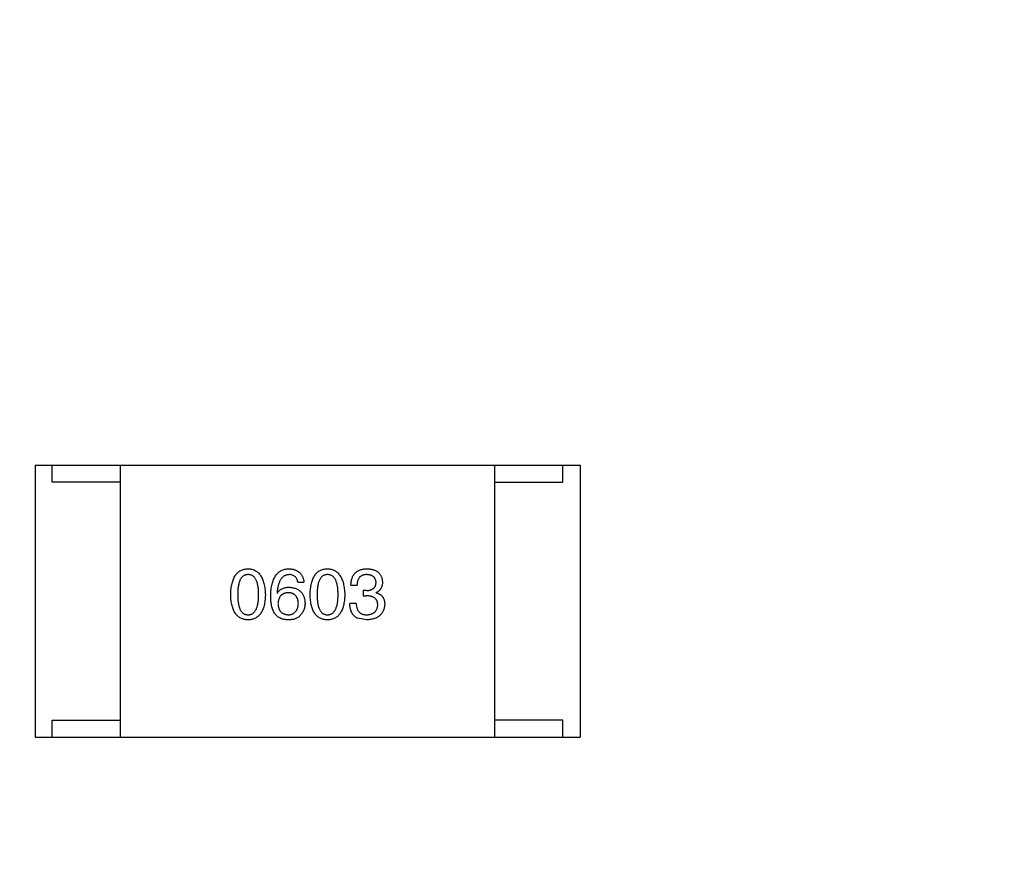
# Model space of a CAD drawing. Header units: millimetres. Extents: x 718 to 1157, y -195 to -52.
# Tile 104 of 156: x 1095.95 to 1098.84, y -134.96 to -132.46. Entities that reach past the tile are written whole.
import ezdxf

# ---------------------------------------------------------------- set-up
doc = ezdxf.new("R2010")
doc.units = ezdxf.units.MM
doc.header["$LTSCALE"] = 1.21
doc.header["$MEASUREMENT"] = 0
doc.header["$PDMODE"] = 3
doc.header["$PDSIZE"] = 0.3125
doc.layers.get('0').update_dxf_attribs({"linetype": 'CONTINUOUS'})
doc.layers.get('DEFPOINTS').update_dxf_attribs({"linetype": 'CONTINUOUS'})
doc.layers.add('Dim', color=3, linetype='CONTINUOUS', lineweight=25)
doc.styles.get("Standard").update_dxf_attribs({"font": 'txt', "width": 0.8})
doc.dimstyles.get("Standard").update_dxf_attribs({"dimtxt": 0.15625, "dimasz": 0.1875, "dimexe": 0.125, "dimexo": 0.0625, "dimgap": 0.09, "dimtad": 0, "dimtih": 1, "dimtoh": 1, "dimzin": 4, "dimdsep": 46, "dimtxsty": 'Standard', "dimblk": '_FILLED', "dimblk1": '_FILLED', "dimblk2": '_FILLED', "dimcen": 0.09, "dimazin": 1, "dimtp": 0.01, "dimtm": 0.01, "dimtfac": 1, "dimtofl": 0, "dimtmove": 0, "dimatfit": 3, "dimldrblk": '_FILLED', "dimfxl": 1, "dimtolj": 1, "dimtzin": 4, "dimarcsym": 0})

# ---------------------------------------------------------------- blocks, each defined once
blk = doc.blocks.new('_FILLED')
at = {"color": 0, "linetype": 'ByBlock'}
blk.add_solid([(0, 0), (-1, 0.1667), (-1, -0.1667)], dxfattribs=at)
blk = doc.blocks.new('*D41')
at = {"layer": 'DEFPOINTS', "color": 0}
for p in [(1078.3878, -101.7796), (1078.3878, -150.8296), (1143.3384, -150.8296)]:
    blk.add_point(p, dxfattribs=at)
at = {"layer": 'Dim', "color": 0, "lineweight": -2}
for p, q in [((1078.4503, -101.7796), (1143.4634, -101.7796)), ((1143.3384, -104.3196), (1143.3384, -122.3813)), ((1143.3384, -148.2896), (1143.3384, -130.2279)), ((1078.4503, -150.8296), (1143.4634, -150.8296))]:
    blk.add_line(p, q, dxfattribs=at)
at = {"layer": 'Dim', "color": 0, "lineweight": -2, "xscale": 2.54, "yscale": 2.54, "zscale": 2.54}
for p, rotation in [((1143.3384, -101.7796), 90), ((1143.3384, -150.8296), 270)]:
    blk.add_blockref('_FILLED', p, dxfattribs=dict(at, rotation=rotation))
at = {"layer": 'Dim', "color": 0, "insert": (1143.3384, -126.3046), "char_height": 2.5, "attachment_point": 5, "rotation": 90, "line_spacing_factor": 2.5}
blk.add_mtext('\\A1;49.05', dxfattribs=at)

msp = doc.modelspace()

# ---------------------------------------------------------------- linework, layer by layer
at = {"color": 7, "linetype": 'Continuous'}
for p, q in [((1095.996, -133.7647), (1097.596, -133.7647)), ((1095.996, -133.7647), (1095.996, -134.5647)), ((1096.046, -133.8147), (1096.046, -133.7647)), ((1096.246, -134.5647), (1096.246, -133.7647)), ((1097.346, -134.5647), (1097.346, -133.7647)), ((1097.546, -133.8147), (1097.546, -133.7647)), ((1097.596, -133.7647), (1097.596, -134.5647)), ((1096.246, -133.8147), (1096.046, -133.8147)), ((1097.346, -133.8147), (1097.546, -133.8147)), ((1096.7671, -134.1088), (1096.7852, -134.1088)), ((1096.9232, -134.1178), (1096.9413, -134.1178)), ((1096.7065, -134.1408), (1096.7073, -134.1416)), ((1096.9691, -134.1334), (1096.9593, -134.1334)), ((1096.9593, -134.1334), (1096.9593, -134.149)), ((1096.9593, -134.149), (1096.9683, -134.149)), ((1096.9978, -134.14), (1096.9978, -134.1391)), ((1096.9388, -134.1719), (1096.92, -134.1719)), ((1096.9691, -134.2195), (1096.9421, -134.2145)), ((1096.046, -134.5147), (1096.246, -134.5147)), ((1096.046, -134.5647), (1096.046, -134.5147)), ((1097.546, -134.5147), (1097.346, -134.5147)), ((1097.546, -134.5647), (1097.546, -134.5147)), ((1095.996, -134.5647), (1097.596, -134.5647))]:
    msp.add_line(p, q, dxfattribs=at)
for points, knots in [([(1096.5702, -134.1457), (1096.5703, -134.1426), (1096.5705, -134.1367), (1096.5713, -134.1282), (1096.5724, -134.1202), (1096.5739, -134.1128), (1096.5758, -134.106), (1096.578, -134.0997), (1096.5806, -134.094), (1096.5836, -134.089), (1096.587, -134.0844), (1096.5907, -134.0805), (1096.5949, -134.0772), (1096.5994, -134.0744), (1096.6043, -134.0723), (1096.6095, -134.0707), (1096.6152, -134.0697), (1096.6191, -134.0696), (1096.621, -134.0695)], [0, 0, 0, 0, 0.088823, 0.172287, 0.250296, 0.323438, 0.392244, 0.456221, 0.516635, 0.573871, 0.628, 0.680335, 0.731489, 0.782557, 0.834044, 0.886738, 0.942089, 1, 1, 1, 1]), ([(1096.621, -134.0867), (1096.6198, -134.0867), (1096.6174, -134.0868), (1096.6139, -134.0875), (1096.6107, -134.0887), (1096.6077, -134.0903), (1096.605, -134.0924), (1096.6024, -134.095), (1096.6002, -134.098), (1096.5982, -134.1015), (1096.5964, -134.1054), (1096.5949, -134.1098), (1096.5936, -134.1147), (1096.5925, -134.12), (1096.5917, -134.1258), (1096.5912, -134.132), (1096.5908, -134.1387), (1096.5907, -134.1433), (1096.5907, -134.1457)], [0, 0, 0, 0, 0.049764, 0.097007, 0.143217, 0.188577, 0.235116, 0.282997, 0.333719, 0.387776, 0.445989, 0.508679, 0.576563, 0.649481, 0.728235, 0.812722, 0.903548, 1, 1, 1, 1]), ([(1096.621, -134.0695), (1096.623, -134.0696), (1096.6268, -134.0698), (1096.6324, -134.0709), (1096.6376, -134.0725), (1096.6424, -134.0747), (1096.6469, -134.0775), (1096.651, -134.0809), (1096.6547, -134.0849), (1096.6581, -134.0894), (1096.6611, -134.0944), (1096.6637, -134.1001), (1096.666, -134.1063), (1096.6679, -134.1131), (1096.6694, -134.1204), (1096.6706, -134.1283), (1096.6715, -134.1368), (1096.6717, -134.1427), (1096.6719, -134.1457)], [0, 0, 0, 0, 0.057415, 0.112361, 0.16496, 0.216437, 0.267441, 0.318839, 0.371478, 0.426325, 0.483626, 0.544235, 0.608673, 0.677374, 0.750405, 0.828394, 0.911525, 1, 1, 1, 1]), ([(1096.6522, -134.1457), (1096.6522, -134.1433), (1096.6521, -134.1387), (1096.6518, -134.132), (1096.6512, -134.1258), (1096.6503, -134.12), (1096.6492, -134.1147), (1096.6479, -134.1098), (1096.6463, -134.1054), (1096.6445, -134.1015), (1096.6424, -134.098), (1096.6401, -134.095), (1096.6375, -134.0924), (1096.6347, -134.0903), (1096.6317, -134.0887), (1096.6283, -134.0875), (1096.6248, -134.0868), (1096.6223, -134.0867), (1096.621, -134.0867)], [0, 0, 0, 0, 0.095719, 0.185854, 0.269738, 0.347952, 0.420315, 0.487894, 0.550245, 0.608186, 0.662454, 0.713283, 0.761375, 0.808209, 0.854301, 0.901312, 0.949396, 1, 1, 1, 1]), ([(1096.6876, -134.149), (1096.6877, -134.1458), (1096.6879, -134.1397), (1096.6888, -134.1309), (1096.6899, -134.1226), (1096.6915, -134.1149), (1096.6935, -134.1079), (1096.6959, -134.1014), (1096.6986, -134.0955), (1096.7018, -134.0902), (1096.7054, -134.0855), (1096.7094, -134.0814), (1096.7138, -134.0778), (1096.7186, -134.0749), (1096.7239, -134.0727), (1096.7295, -134.0709), (1096.7355, -134.0698), (1096.7396, -134.0696), (1096.7417, -134.0695)], [0, 0, 0, 0, 0.087517, 0.169686, 0.246944, 0.319347, 0.387088, 0.450961, 0.511075, 0.567974, 0.622351, 0.675039, 0.726853, 0.778688, 0.83093, 0.884738, 0.941043, 1, 1, 1, 1]), ([(1096.7417, -134.0867), (1096.7404, -134.0868), (1096.7379, -134.087), (1096.7342, -134.0878), (1096.7307, -134.089), (1096.7275, -134.0906), (1096.7245, -134.0926), (1096.7217, -134.095), (1096.7192, -134.0979), (1096.7168, -134.101), (1096.7147, -134.1046), (1096.7129, -134.1086), (1096.7112, -134.113), (1096.7098, -134.1178), (1096.7087, -134.123), (1096.7077, -134.1286), (1096.7069, -134.1345), (1096.7066, -134.1387), (1096.7065, -134.1408)], [0, 0, 0, 0, 0.054741, 0.107075, 0.158339, 0.208382, 0.258772, 0.310045, 0.362765, 0.417822, 0.475982, 0.537466, 0.602901, 0.673037, 0.747247, 0.826291, 0.910782, 1, 1, 1, 1]), ([(1096.7417, -134.0695), (1096.7433, -134.0696), (1096.7464, -134.0699), (1096.7509, -134.0706), (1096.7552, -134.0715), (1096.7592, -134.0728), (1096.7629, -134.0743), (1096.7663, -134.0761), (1096.7694, -134.0782), (1096.7723, -134.0805), (1096.7749, -134.0831), (1096.7772, -134.086), (1096.7792, -134.0891), (1096.781, -134.0925), (1096.7825, -134.0962), (1096.7836, -134.1002), (1096.7846, -134.1044), (1096.785, -134.1073), (1096.7852, -134.1088)], [0, 0, 0, 0, 0.073784, 0.144317, 0.211047, 0.274818, 0.336501, 0.395724, 0.453465, 0.510016, 0.566585, 0.622844, 0.680328, 0.739335, 0.800408, 0.863904, 0.93053, 1, 1, 1, 1]), ([(1096.7671, -134.1088), (1096.7667, -134.1071), (1096.766, -134.1037), (1096.7642, -134.0992), (1096.7618, -134.0953), (1096.7588, -134.0921), (1096.7553, -134.0897), (1096.7513, -134.0879), (1096.7467, -134.0868), (1096.7434, -134.0867), (1096.7417, -134.0867)], [0, 0, 0, 0, 0.1439, 0.274233, 0.394478, 0.509388, 0.621911, 0.738504, 0.863414, 1, 1, 1, 1]), ([(1096.8034, -134.1457), (1096.8035, -134.1426), (1096.8037, -134.1367), (1096.8044, -134.1282), (1096.8055, -134.1202), (1096.8071, -134.1128), (1096.8089, -134.106), (1096.8112, -134.0997), (1096.8138, -134.094), (1096.8168, -134.089), (1096.8201, -134.0844), (1096.8239, -134.0805), (1096.828, -134.0772), (1096.8325, -134.0744), (1096.8374, -134.0723), (1096.8427, -134.0707), (1096.8483, -134.0697), (1096.8522, -134.0696), (1096.8542, -134.0695)], [0, 0, 0, 0, 0.088823, 0.172287, 0.250296, 0.323438, 0.392244, 0.456221, 0.516635, 0.573871, 0.628, 0.680335, 0.731489, 0.782557, 0.834044, 0.886738, 0.942089, 1, 1, 1, 1]), ([(1096.8542, -134.0867), (1096.853, -134.0867), (1096.8506, -134.0868), (1096.8471, -134.0875), (1096.8439, -134.0887), (1096.8409, -134.0903), (1096.8381, -134.0924), (1096.8356, -134.095), (1096.8334, -134.098), (1096.8314, -134.1015), (1096.8296, -134.1054), (1096.828, -134.1098), (1096.8268, -134.1147), (1096.8257, -134.12), (1096.8249, -134.1258), (1096.8243, -134.132), (1096.8239, -134.1387), (1096.8239, -134.1433), (1096.8239, -134.1457)], [0, 0, 0, 0, 0.049764, 0.097007, 0.143217, 0.188577, 0.235116, 0.282997, 0.333719, 0.387776, 0.445989, 0.508679, 0.576563, 0.649481, 0.728235, 0.812722, 0.903548, 1, 1, 1, 1]), ([(1096.8542, -134.0695), (1096.8562, -134.0696), (1096.86, -134.0698), (1096.8655, -134.0709), (1096.8707, -134.0725), (1096.8755, -134.0747), (1096.88, -134.0775), (1096.8841, -134.0809), (1096.8878, -134.0849), (1096.8912, -134.0894), (1096.8942, -134.0944), (1096.8969, -134.1001), (1096.8991, -134.1063), (1096.901, -134.1131), (1096.9026, -134.1204), (1096.9038, -134.1283), (1096.9046, -134.1368), (1096.9049, -134.1427), (1096.905, -134.1457)], [0, 0, 0, 0, 0.057415, 0.112361, 0.16496, 0.216437, 0.267441, 0.318839, 0.371478, 0.426325, 0.483626, 0.544235, 0.608673, 0.677374, 0.750405, 0.828394, 0.911525, 1, 1, 1, 1]), ([(1096.8853, -134.1457), (1096.8853, -134.1433), (1096.8853, -134.1387), (1096.8849, -134.132), (1096.8843, -134.1258), (1096.8835, -134.12), (1096.8824, -134.1147), (1096.8811, -134.1098), (1096.8795, -134.1054), (1096.8777, -134.1015), (1096.8756, -134.098), (1096.8733, -134.095), (1096.8707, -134.0924), (1096.8679, -134.0903), (1096.8648, -134.0887), (1096.8615, -134.0875), (1096.8579, -134.0868), (1096.8555, -134.0867), (1096.8542, -134.0867)], [0, 0, 0, 0, 0.095719, 0.185854, 0.269738, 0.347952, 0.420315, 0.487894, 0.550245, 0.608186, 0.662454, 0.713283, 0.761375, 0.808209, 0.854301, 0.901312, 0.949396, 1, 1, 1, 1]), ([(1096.9232, -134.1178), (1096.9233, -134.1159), (1096.9234, -134.1122), (1096.9241, -134.1068), (1096.9251, -134.1017), (1096.9264, -134.097), (1096.9282, -134.0927), (1096.9302, -134.0887), (1096.9326, -134.0851), (1096.9355, -134.0819), (1096.9386, -134.079), (1096.9422, -134.0766), (1096.9461, -134.0744), (1096.9503, -134.0727), (1096.9549, -134.0713), (1096.9599, -134.0703), (1096.9652, -134.0696), (1096.9689, -134.0695), (1096.9708, -134.0695)], [0, 0, 0, 0, 0.074804, 0.144899, 0.211458, 0.274554, 0.334363, 0.392059, 0.448123, 0.503024, 0.558154, 0.613471, 0.670844, 0.729926, 0.792003, 0.857405, 0.926768, 1, 1, 1, 1]), ([(1096.97, -134.0867), (1096.9688, -134.0867), (1096.9666, -134.0867), (1096.9635, -134.0871), (1096.9605, -134.0877), (1096.9577, -134.0886), (1096.9552, -134.0896), (1096.9528, -134.091), (1096.9507, -134.0926), (1096.9488, -134.0944), (1096.9471, -134.0965), (1096.9456, -134.0989), (1096.9444, -134.1014), (1096.9433, -134.1042), (1096.9424, -134.1073), (1096.9419, -134.1106), (1096.9414, -134.1141), (1096.9413, -134.1166), (1096.9413, -134.1178)], [0, 0, 0, 0, 0.069877, 0.136363, 0.198671, 0.257968, 0.315462, 0.370709, 0.425568, 0.479847, 0.535753, 0.592303, 0.651386, 0.713311, 0.778642, 0.84836, 0.921866, 1, 1, 1, 1]), ([(1096.997, -134.1096), (1096.9969, -134.1087), (1096.9967, -134.107), (1096.9963, -134.1045), (1096.9956, -134.1021), (1096.9947, -134.0999), (1096.9937, -134.0979), (1096.9924, -134.096), (1096.9911, -134.0943), (1096.9894, -134.0928), (1096.9877, -134.0914), (1096.9857, -134.0902), (1096.9835, -134.0892), (1096.9811, -134.0884), (1096.9786, -134.0877), (1096.9759, -134.0872), (1096.973, -134.0868), (1096.971, -134.0867), (1096.97, -134.0867)], [0, 0, 0, 0, 0.067655, 0.132224, 0.194132, 0.253145, 0.309858, 0.366002, 0.421361, 0.47702, 0.532632, 0.590536, 0.65067, 0.713258, 0.779588, 0.848803, 0.921949, 1, 1, 1, 1]), ([(1096.9708, -134.0695), (1096.9725, -134.0696), (1096.9758, -134.0697), (1096.9807, -134.0704), (1096.9853, -134.0712), (1096.9895, -134.0724), (1096.9935, -134.0738), (1096.9971, -134.0756), (1097.0004, -134.0776), (1097.0034, -134.0799), (1097.0061, -134.0824), (1097.0084, -134.0853), (1097.0105, -134.0884), (1097.0122, -134.0918), (1097.0136, -134.0954), (1097.0147, -134.0994), (1097.0155, -134.1036), (1097.0157, -134.1065), (1097.0159, -134.108)], [0, 0, 0, 0, 0.077845, 0.151584, 0.221397, 0.287366, 0.350104, 0.410398, 0.467998, 0.524388, 0.579979, 0.635152, 0.690917, 0.747936, 0.806661, 0.867861, 0.932479, 1, 1, 1, 1]), ([(1096.9691, -134.1334), (1096.9702, -134.1334), (1096.9723, -134.1333), (1096.9754, -134.1329), (1096.9783, -134.1324), (1096.981, -134.1317), (1096.9835, -134.1308), (1096.9857, -134.1297), (1096.9878, -134.1285), (1096.9896, -134.1271), (1096.9913, -134.1255), (1096.9927, -134.1237), (1096.994, -134.1218), (1096.995, -134.1197), (1096.9958, -134.1174), (1096.9964, -134.115), (1096.9968, -134.1124), (1096.9969, -134.1106), (1096.997, -134.1096)], [0, 0, 0, 0, 0.079415, 0.154091, 0.22508, 0.29186, 0.355026, 0.415127, 0.472418, 0.528511, 0.583551, 0.638361, 0.693547, 0.750023, 0.807857, 0.868401, 0.932259, 1, 1, 1, 1]), ([(1097.0159, -134.108), (1097.0158, -134.1098), (1097.0157, -134.1134), (1097.0149, -134.1185), (1097.0134, -134.1231), (1097.0115, -134.1273), (1097.0089, -134.131), (1097.0058, -134.1342), (1097.002, -134.137), (1096.9993, -134.1384), (1096.9978, -134.1391)], [0, 0, 0, 0, 0.143686, 0.277942, 0.40333, 0.521785, 0.638573, 0.755208, 0.874773, 1, 1, 1, 1]), ([(1096.621, -134.2195), (1096.6191, -134.2194), (1096.6152, -134.2192), (1096.6095, -134.2183), (1096.6043, -134.2167), (1096.5994, -134.2147), (1096.5949, -134.212), (1096.5907, -134.2088), (1096.587, -134.205), (1096.5836, -134.2006), (1096.5806, -134.1957), (1096.578, -134.1902), (1096.5758, -134.1841), (1096.5739, -134.1775), (1096.5724, -134.1704), (1096.5713, -134.1627), (1096.5705, -134.1544), (1096.5703, -134.1486), (1096.5702, -134.1457)], [0, 0, 0, 0, 0.059135, 0.115606, 0.169241, 0.221578, 0.273261, 0.324749, 0.377329, 0.431642, 0.488541, 0.548597, 0.612232, 0.680174, 0.752504, 0.829777, 0.912307, 1, 1, 1, 1]), ([(1096.5907, -134.1457), (1096.5907, -134.1481), (1096.5908, -134.1527), (1096.5912, -134.1594), (1096.5917, -134.1656), (1096.5925, -134.1714), (1096.5936, -134.1767), (1096.5949, -134.1816), (1096.5964, -134.186), (1096.5982, -134.1899), (1096.6002, -134.1934), (1096.6024, -134.1964), (1096.605, -134.199), (1096.6077, -134.2011), (1096.6107, -134.2027), (1096.6139, -134.2039), (1096.6174, -134.2046), (1096.6198, -134.2047), (1096.621, -134.2047)], [0, 0, 0, 0, 0.096457, 0.187288, 0.27178, 0.350132, 0.423455, 0.491343, 0.554037, 0.612253, 0.666313, 0.717038, 0.764921, 0.811214, 0.856775, 0.902988, 0.950234, 1, 1, 1, 1]), ([(1096.621, -134.2047), (1096.6223, -134.2046), (1096.6248, -134.2045), (1096.6283, -134.2037), (1096.6317, -134.2025), (1096.6347, -134.2008), (1096.6376, -134.1987), (1096.6401, -134.196), (1096.6424, -134.193), (1096.6445, -134.1895), (1096.6464, -134.1856), (1096.6479, -134.1812), (1096.6492, -134.1764), (1096.6503, -134.1711), (1096.6512, -134.1654), (1096.6518, -134.1592), (1096.6521, -134.1526), (1096.6522, -134.148), (1096.6522, -134.1457)], [0, 0, 0, 0, 0.050879, 0.099377, 0.146973, 0.193618, 0.240619, 0.289461, 0.34047, 0.395283, 0.453059, 0.515633, 0.582666, 0.655287, 0.732971, 0.815933, 0.905166, 1, 1, 1, 1]), ([(1096.6719, -134.1457), (1096.6718, -134.1486), (1096.6716, -134.1544), (1096.6708, -134.1627), (1096.6697, -134.1704), (1096.6682, -134.1775), (1096.6663, -134.1841), (1096.6641, -134.1902), (1096.6615, -134.1957), (1096.6585, -134.2006), (1096.6551, -134.205), (1096.6514, -134.2088), (1096.6472, -134.212), (1096.6427, -134.2147), (1096.6378, -134.2167), (1096.6325, -134.2183), (1096.6269, -134.2192), (1096.623, -134.2194), (1096.621, -134.2195)], [0, 0, 0, 0, 0.08769, 0.170218, 0.24749, 0.319818, 0.387758, 0.451391, 0.511445, 0.568185, 0.622681, 0.67526, 0.726746, 0.778428, 0.830764, 0.884397, 0.940866, 1, 1, 1, 1]), ([(1096.6983, -134.1998), (1096.6974, -134.1982), (1096.6957, -134.195), (1096.6935, -134.1898), (1096.6917, -134.1841), (1096.6902, -134.178), (1096.689, -134.1714), (1096.6882, -134.1643), (1096.6877, -134.1568), (1096.6876, -134.1516), (1096.6876, -134.149)], [0, 0, 0, 0, 0.101889, 0.209155, 0.322694, 0.442863, 0.569758, 0.70479, 0.848502, 1, 1, 1, 1]), ([(1096.7073, -134.1416), (1096.7082, -134.1402), (1096.7098, -134.1374), (1096.713, -134.1336), (1096.7167, -134.1305), (1096.7208, -134.1279), (1096.7254, -134.126), (1096.7304, -134.1246), (1096.7359, -134.1237), (1096.7397, -134.1236), (1096.7417, -134.1236)], [0, 0, 0, 0, 0.122276, 0.239997, 0.35611, 0.473903, 0.59404, 0.720428, 0.855383, 1, 1, 1, 1]), ([(1096.7393, -134.14), (1096.7381, -134.14), (1096.7358, -134.1401), (1096.7326, -134.1406), (1096.7295, -134.1413), (1096.7266, -134.1422), (1096.724, -134.1433), (1096.7215, -134.1448), (1096.7193, -134.1464), (1096.7173, -134.1483), (1096.7155, -134.1505), (1096.7139, -134.1528), (1096.7125, -134.1554), (1096.7114, -134.1583), (1096.7105, -134.1614), (1096.7097, -134.1647), (1096.7092, -134.1682), (1096.709, -134.1707), (1096.7089, -134.1719)], [0, 0, 0, 0, 0.070453, 0.136523, 0.199866, 0.260392, 0.318446, 0.374657, 0.430182, 0.485556, 0.541071, 0.598396, 0.657208, 0.718642, 0.783247, 0.851631, 0.923928, 1, 1, 1, 1]), ([(1096.7688, -134.1711), (1096.7687, -134.1699), (1096.7685, -134.1675), (1096.768, -134.164), (1096.7673, -134.1608), (1096.7664, -134.1578), (1096.7652, -134.1551), (1096.7639, -134.1525), (1096.7623, -134.1502), (1096.7606, -134.1481), (1096.7587, -134.1463), (1096.7565, -134.1447), (1096.7541, -134.1433), (1096.7515, -134.1421), (1096.7488, -134.1412), (1096.7458, -134.1406), (1096.7426, -134.1401), (1096.7404, -134.14), (1096.7393, -134.14)], [0, 0, 0, 0, 0.076288, 0.14871, 0.216387, 0.281386, 0.342528, 0.402111, 0.4591, 0.514852, 0.569974, 0.625644, 0.682226, 0.740156, 0.800362, 0.863471, 0.930116, 1, 1, 1, 1]), ([(1096.7417, -134.1236), (1096.7435, -134.1237), (1096.7471, -134.1241), (1096.7522, -134.125), (1096.757, -134.1261), (1096.7615, -134.1276), (1096.7656, -134.1295), (1096.7694, -134.1316), (1096.7729, -134.1341), (1096.776, -134.1368), (1096.7788, -134.1399), (1096.7812, -134.1434), (1096.7833, -134.1471), (1096.785, -134.1511), (1096.7864, -134.1555), (1096.7874, -134.1601), (1096.7882, -134.1651), (1096.7883, -134.1685), (1096.7884, -134.1703)], [0, 0, 0, 0, 0.074228, 0.144548, 0.211288, 0.274576, 0.335162, 0.393915, 0.450599, 0.506657, 0.562409, 0.618617, 0.676096, 0.735061, 0.79654, 0.860906, 0.928473, 1, 1, 1, 1]), ([(1096.8542, -134.2195), (1096.8522, -134.2194), (1096.8483, -134.2192), (1096.8427, -134.2183), (1096.8374, -134.2167), (1096.8325, -134.2147), (1096.828, -134.212), (1096.8239, -134.2088), (1096.8201, -134.205), (1096.8168, -134.2006), (1096.8138, -134.1957), (1096.8112, -134.1902), (1096.8089, -134.1841), (1096.8071, -134.1775), (1096.8055, -134.1704), (1096.8044, -134.1627), (1096.8037, -134.1544), (1096.8035, -134.1486), (1096.8034, -134.1457)], [0, 0, 0, 0, 0.059135, 0.115606, 0.169241, 0.221578, 0.273261, 0.324749, 0.377329, 0.431642, 0.488541, 0.548597, 0.612232, 0.680174, 0.752504, 0.829777, 0.912307, 1, 1, 1, 1]), ([(1096.8239, -134.1457), (1096.8239, -134.1481), (1096.8239, -134.1527), (1096.8243, -134.1594), (1096.8249, -134.1656), (1096.8257, -134.1714), (1096.8268, -134.1767), (1096.828, -134.1816), (1096.8296, -134.186), (1096.8314, -134.1899), (1096.8334, -134.1934), (1096.8356, -134.1964), (1096.8381, -134.199), (1096.8409, -134.2011), (1096.8438, -134.2027), (1096.8471, -134.2039), (1096.8506, -134.2046), (1096.853, -134.2047), (1096.8542, -134.2047)], [0, 0, 0, 0, 0.096457, 0.187288, 0.27178, 0.350132, 0.423455, 0.491343, 0.554037, 0.612253, 0.666313, 0.717038, 0.764921, 0.811214, 0.856775, 0.902988, 0.950234, 1, 1, 1, 1]), ([(1096.8542, -134.2047), (1096.8555, -134.2046), (1096.8579, -134.2045), (1096.8615, -134.2037), (1096.8648, -134.2025), (1096.8679, -134.2008), (1096.8707, -134.1987), (1096.8733, -134.196), (1096.8756, -134.193), (1096.8777, -134.1895), (1096.8795, -134.1856), (1096.8811, -134.1812), (1096.8824, -134.1764), (1096.8835, -134.1711), (1096.8843, -134.1654), (1096.8849, -134.1592), (1096.8853, -134.1526), (1096.8853, -134.148), (1096.8853, -134.1457)], [0, 0, 0, 0, 0.050879, 0.099377, 0.146973, 0.193618, 0.240619, 0.289461, 0.34047, 0.395283, 0.453059, 0.515633, 0.582666, 0.655287, 0.732971, 0.815933, 0.905166, 1, 1, 1, 1]), ([(1096.905, -134.1457), (1096.9049, -134.1486), (1096.9047, -134.1544), (1096.9039, -134.1627), (1096.9029, -134.1704), (1096.9013, -134.1775), (1096.8995, -134.1841), (1096.8972, -134.1902), (1096.8946, -134.1957), (1096.8916, -134.2006), (1096.8883, -134.205), (1096.8845, -134.2088), (1096.8804, -134.212), (1096.8758, -134.2147), (1096.8709, -134.2167), (1096.8657, -134.2183), (1096.8601, -134.2192), (1096.8562, -134.2194), (1096.8542, -134.2195)], [0, 0, 0, 0, 0.08769, 0.170218, 0.24749, 0.319818, 0.387758, 0.451391, 0.511445, 0.568185, 0.622681, 0.67526, 0.726746, 0.778428, 0.830764, 0.884397, 0.940866, 1, 1, 1, 1]), ([(1097.0019, -134.176), (1097.0019, -134.1749), (1097.0019, -134.1728), (1097.0015, -134.1697), (1097.0008, -134.1669), (1096.9999, -134.1642), (1096.9987, -134.1617), (1096.9972, -134.1595), (1096.9955, -134.1575), (1096.9935, -134.1557), (1096.9913, -134.1541), (1096.9888, -134.1527), (1096.986, -134.1515), (1096.983, -134.1506), (1096.9797, -134.1498), (1096.9761, -134.1494), (1096.9723, -134.149), (1096.9697, -134.149), (1096.9683, -134.149)], [0, 0, 0, 0, 0.066518, 0.129194, 0.188613, 0.245254, 0.300032, 0.353805, 0.407079, 0.461108, 0.516272, 0.574141, 0.634837, 0.699275, 0.767504, 0.840272, 0.917505, 1, 1, 1, 1]), ([(1096.9978, -134.14), (1096.9988, -134.1403), (1097.0008, -134.1409), (1097.0036, -134.142), (1097.0062, -134.1434), (1097.0086, -134.1448), (1097.0108, -134.1464), (1097.0128, -134.1481), (1097.0147, -134.15), (1097.0163, -134.152), (1097.0177, -134.1542), (1097.019, -134.1565), (1097.0201, -134.159), (1097.0209, -134.1617), (1097.0216, -134.1644), (1097.022, -134.1673), (1097.0224, -134.1704), (1097.0224, -134.1725), (1097.0224, -134.1736)], [0, 0, 0, 0, 0.069445, 0.136039, 0.200011, 0.261745, 0.322328, 0.381403, 0.438864, 0.496655, 0.554398, 0.612391, 0.672266, 0.733005, 0.79604, 0.861293, 0.928785, 1, 1, 1, 1]), ([(1096.7089, -134.1719), (1096.709, -134.1732), (1096.7092, -134.1757), (1096.7097, -134.1794), (1096.7105, -134.1828), (1096.7114, -134.1859), (1096.7126, -134.1889), (1096.7141, -134.1915), (1096.7156, -134.194), (1096.7175, -134.1961), (1096.7195, -134.1981), (1096.7219, -134.1997), (1096.7243, -134.2012), (1096.7271, -134.2024), (1096.73, -134.2034), (1096.7332, -134.2041), (1096.7366, -134.2046), (1096.7389, -134.2047), (1096.7401, -134.2047)], [0, 0, 0, 0, 0.076467, 0.148148, 0.216496, 0.280559, 0.342274, 0.401168, 0.458322, 0.514073, 0.569257, 0.62465, 0.68124, 0.739113, 0.799947, 0.862804, 0.929597, 1, 1, 1, 1]), ([(1096.7401, -134.2047), (1096.7412, -134.2046), (1096.7433, -134.2044), (1096.7464, -134.2039), (1096.7493, -134.2031), (1096.752, -134.2021), (1096.7545, -134.2008), (1096.7568, -134.1993), (1096.7589, -134.1975), (1096.7608, -134.1955), (1096.7625, -134.1933), (1096.764, -134.1908), (1096.7654, -134.1881), (1096.7664, -134.1852), (1096.7673, -134.182), (1096.768, -134.1786), (1096.7685, -134.1749), (1096.7687, -134.1724), (1096.7688, -134.1711)], [0, 0, 0, 0, 0.066682, 0.130303, 0.190802, 0.248749, 0.30534, 0.361219, 0.415721, 0.471765, 0.528279, 0.586428, 0.64659, 0.710143, 0.776461, 0.846692, 0.921137, 1, 1, 1, 1]), ([(1096.7884, -134.1703), (1096.7884, -134.172), (1096.7883, -134.1755), (1096.7876, -134.1806), (1096.7865, -134.1855), (1096.7849, -134.1902), (1096.7827, -134.1947), (1096.7802, -134.1991), (1096.7772, -134.2033), (1096.7749, -134.2059), (1096.7737, -134.2072)], [0, 0, 0, 0, 0.12904, 0.253809, 0.377066, 0.499122, 0.621469, 0.744665, 0.870607, 1, 1, 1, 1]), ([(1096.9421, -134.2145), (1096.9412, -134.2141), (1096.9395, -134.2133), (1096.9371, -134.2118), (1096.9348, -134.2101), (1096.9327, -134.2082), (1096.9307, -134.2062), (1096.9289, -134.204), (1096.9273, -134.2016), (1096.9259, -134.199), (1096.9246, -134.1962), (1096.9234, -134.1933), (1096.9224, -134.1901), (1096.9216, -134.1868), (1096.921, -134.1834), (1096.9204, -134.1797), (1096.9201, -134.1759), (1096.92, -134.1733), (1096.92, -134.1719)], [0, 0, 0, 0, 0.056906, 0.113264, 0.168825, 0.223843, 0.279195, 0.335267, 0.392098, 0.450414, 0.51054, 0.572219, 0.636652, 0.703156, 0.773102, 0.845505, 0.921063, 1, 1, 1, 1]), ([(1096.9388, -134.1719), (1096.9389, -134.1733), (1096.939, -134.1758), (1096.9394, -134.1795), (1096.9401, -134.183), (1096.941, -134.1862), (1096.9421, -134.1892), (1096.9435, -134.1919), (1096.9451, -134.1943), (1096.9469, -134.1966), (1096.949, -134.1985), (1096.9513, -134.2002), (1096.9539, -134.2016), (1096.9567, -134.2027), (1096.9597, -134.2036), (1096.9629, -134.2043), (1096.9663, -134.2047), (1096.9687, -134.2047), (1096.97, -134.2047)], [0, 0, 0, 0, 0.07723, 0.149593, 0.217944, 0.282232, 0.34411, 0.402297, 0.458791, 0.513966, 0.568538, 0.623291, 0.679957, 0.737243, 0.798142, 0.86118, 0.928728, 1, 1, 1, 1]), ([(1097.0224, -134.1736), (1097.0223, -134.1754), (1097.022, -134.1789), (1097.0211, -134.1839), (1097.0199, -134.1886), (1097.0183, -134.193), (1097.0163, -134.1971), (1097.0138, -134.2008), (1097.0111, -134.2042), (1097.0079, -134.2073), (1097.0044, -134.21), (1097.0004, -134.2123), (1096.9961, -134.2144), (1096.9915, -134.2161), (1096.9864, -134.2174), (1096.981, -134.2185), (1096.9752, -134.2192), (1096.9712, -134.2194), (1096.9691, -134.2195)], [0, 0, 0, 0, 0.068236, 0.132937, 0.194125, 0.253174, 0.310181, 0.365986, 0.421096, 0.476216, 0.532352, 0.590232, 0.649824, 0.71274, 0.778406, 0.848058, 0.921922, 1, 1, 1, 1]), ([(1096.97, -134.2047), (1096.9712, -134.2046), (1096.9736, -134.2045), (1096.977, -134.2039), (1096.9803, -134.2032), (1096.9833, -134.2024), (1096.9861, -134.2013), (1096.9886, -134.2), (1096.991, -134.1985), (1096.9931, -134.1968), (1096.995, -134.1948), (1096.9967, -134.1928), (1096.9981, -134.1904), (1096.9994, -134.1879), (1097.0004, -134.1853), (1097.0011, -134.1824), (1097.0017, -134.1793), (1097.0018, -134.1771), (1097.0019, -134.176)], [0, 0, 0, 0, 0.076694, 0.149502, 0.218019, 0.283183, 0.345589, 0.405199, 0.462852, 0.519478, 0.575313, 0.630559, 0.687006, 0.744638, 0.804006, 0.866059, 0.931486, 1, 1, 1, 1]), ([(1096.7368, -134.2195), (1096.7347, -134.2194), (1096.7307, -134.2191), (1096.7249, -134.218), (1096.7195, -134.2164), (1096.7144, -134.2142), (1096.7098, -134.2115), (1096.7055, -134.2081), (1096.7016, -134.2043), (1096.6994, -134.2013), (1096.6983, -134.1998)], [0, 0, 0, 0, 0.137449, 0.267856, 0.393219, 0.514735, 0.63397, 0.753734, 0.874967, 1, 1, 1, 1]), ([(1096.7737, -134.2072), (1096.7727, -134.2082), (1096.7709, -134.2104), (1096.7674, -134.213), (1096.7635, -134.2152), (1096.7591, -134.2169), (1096.7542, -134.2183), (1096.7488, -134.2191), (1096.743, -134.2196), (1096.7389, -134.2195), (1096.7368, -134.2195)], [0, 0, 0, 0, 0.105033, 0.21147, 0.321511, 0.438526, 0.563605, 0.698055, 0.843218, 1, 1, 1, 1])]:
    msp.add_open_spline(points, degree=3, knots=knots, dxfattribs=at)

# ---------------------------------------------------------------- dimensions: what is measured, and where the dimension line sits
at = {"layer": 'Dim'}
dim = msp.add_linear_dim(base=(1143.3384, -150.8296), p1=(1078.3878, -101.7796), p2=(1078.3878, -150.8296), angle=90, dimstyle='Standard', override={"dimtxt": 2.5, "dimasz": 2.54, "dimtih": 0, "dimtoh": 0, "dimzin": 0, "dimcen": 0.198, "dimadec": 0, "dimazin": 0, "dimtp": 0, "dimtm": 0, "dimtdec": 4, "dimtzin": 0}, dxfattribs=at)
dim.commit()
dim.dimension.update_dxf_attribs({"geometry": '*D41', "text_midpoint": (1143.3384, -126.3046)})

doc.saveas('drawing.dxf')
